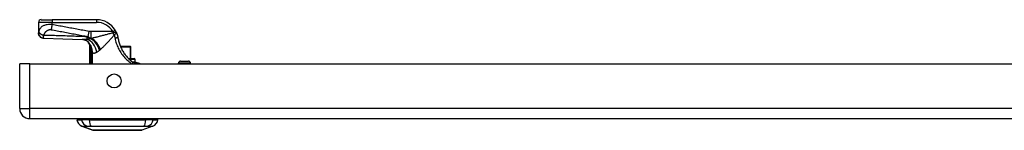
# Model space of a CAD drawing. Header units: inches. Extents: x 4 to 120, y 7 to 65.
# Tile 1 of 83: x 3.89 to 18.24, y 7.12 to 8.74. Entities that reach past the tile are written whole.
import ezdxf

# ---------------------------------------------------------------- set-up
doc = ezdxf.new("R2010")
doc.units = ezdxf.units.IN
doc.header["$MEASUREMENT"] = 0
doc.layers.add('Visible Edges(ANSI)', color=7, linetype='Continuous', lineweight=25)
doc.layers.add('Visible Tangent Edges(ANSI)', color=7, linetype='Continuous', lineweight=25)

msp = doc.modelspace()

# ---------------------------------------------------------------- linework, layer by layer
at = {"layer": 'Visible Edges(ANSI)'}
for p, q in [((4.168, 8.699), (4.168, 8.547)), ((4.208, 8.738), (4.365, 8.738)), ((5.014, 8.738), (4.365, 8.738)), ((4.168, 8.547), (4.168, 8.546)), ((4.911, 8.382), (4.911, 8.093)), ((4.928, 8.359), (4.929, 8.358)), ((5.501, 8.348), (5.361, 8.348)), ((5.501, 8.348), (5.503, 8.348)), ((5.511, 8.171), (5.511, 8.34)), ((3.894, 7.439), (3.894, 8.093)), ((4.04, 8.093), (3.894, 8.093)), ((4.04, 8.093), (27.666, 8.093)), ((5.477, 8.171), (5.562, 8.171)), ((5.589, 8.112), (5.558, 8.112)), ((5.574, 8.124), (5.574, 8.159)), ((5.591, 8.112), (5.589, 8.112)), ((6.206, 8.093), (6.206, 8.102)), ((6.238, 8.134), (6.352, 8.134)), ((6.384, 8.093), (6.384, 8.102)), ((4.04, 7.293), (27.666, 7.293)), ((4.727, 7.278), (4.796, 7.278)), ((4.906, 7.278), (4.796, 7.278)), ((4.961, 7.123), (4.801, 7.185)), ((4.906, 7.278), (5.73, 7.278)), ((5.835, 7.185), (5.675, 7.123)), ((5.841, 7.278), (5.73, 7.278)), ((5.841, 7.278), (5.909, 7.278))]:
    msp.add_line(p, q, dxfattribs=at)
at = {"layer": 'Visible Edges(ANSI)', "flags": 128}
for points in [[(4.246, 8.466), (4.23, 8.468), (4.216, 8.473), (4.203, 8.48), (4.191, 8.49), (4.181, 8.502), (4.174, 8.516), (4.17, 8.53), (4.168, 8.546)], [(4.246, 8.466), (4.524, 8.458), (4.802, 8.447)], [(5.301, 8.555), (5.3, 8.556), (5.299, 8.557), (5.299, 8.558), (5.298, 8.559), (5.298, 8.561), (5.297, 8.562), (5.297, 8.563), (5.296, 8.564), (5.295, 8.566), (5.295, 8.567), (5.294, 8.568), (5.293, 8.569), (5.293, 8.57), (5.292, 8.572), (5.292, 8.573), (5.291, 8.574), (5.29, 8.575), (5.29, 8.576), (5.289, 8.578), (5.288, 8.579), (5.288, 8.58), (5.287, 8.581), (5.286, 8.582), (5.286, 8.583)], [(5.301, 8.555), (5.302, 8.551), (5.303, 8.548), (5.305, 8.545), (5.306, 8.542), (5.308, 8.538), (5.309, 8.535), (5.31, 8.532), (5.311, 8.528), (5.312, 8.525), (5.314, 8.522), (5.315, 8.518), (5.316, 8.515), (5.317, 8.511), (5.318, 8.508), (5.319, 8.505), (5.32, 8.501), (5.32, 8.498), (5.321, 8.494), (5.322, 8.491), (5.323, 8.487), (5.323, 8.484), (5.324, 8.481), (5.325, 8.477), (5.325, 8.474)], [(5.325, 8.474), (5.328, 8.459), (5.331, 8.444), (5.334, 8.429), (5.338, 8.415), (5.342, 8.4), (5.347, 8.386), (5.352, 8.372), (5.357, 8.358), (5.363, 8.344), (5.369, 8.33), (5.375, 8.316), (5.382, 8.303), (5.389, 8.289), (5.397, 8.276), (5.405, 8.264), (5.413, 8.251), (5.421, 8.239), (5.43, 8.226), (5.439, 8.215), (5.449, 8.203), (5.458, 8.192), (5.468, 8.181), (5.478, 8.17), (5.488, 8.16)], [(4.906, 8.396), (4.894, 8.408), (4.88, 8.419), (4.865, 8.429), (4.85, 8.436), (4.835, 8.442), (4.822, 8.445), (4.811, 8.447), (4.802, 8.447)], [(4.911, 8.382), (4.911, 8.382), (4.911, 8.381), (4.911, 8.381), (4.911, 8.381), (4.912, 8.381), (4.912, 8.38), (4.912, 8.38), (4.913, 8.379), (4.913, 8.378), (4.914, 8.378), (4.915, 8.377), (4.915, 8.376), (4.916, 8.375), (4.917, 8.374), (4.918, 8.373), (4.919, 8.371), (4.92, 8.37), (4.921, 8.369), (4.922, 8.367), (4.923, 8.366), (4.924, 8.364), (4.926, 8.362), (4.927, 8.361), (4.928, 8.359)], [(4.929, 8.358), (4.929, 8.358), (4.929, 8.358), (4.929, 8.357), (4.929, 8.357), (4.93, 8.357), (4.93, 8.357), (4.93, 8.356), (4.93, 8.356), (4.93, 8.356), (4.931, 8.355), (4.931, 8.355), (4.931, 8.355), (4.931, 8.354), (4.931, 8.354), (4.932, 8.354), (4.932, 8.353), (4.932, 8.353), (4.932, 8.352), (4.932, 8.352), (4.933, 8.352), (4.933, 8.351), (4.933, 8.351), (4.933, 8.351), (4.933, 8.35)], [(5.533, 8.121), (5.532, 8.122), (5.53, 8.124), (5.528, 8.125), (5.526, 8.127), (5.524, 8.128), (5.522, 8.13), (5.52, 8.131), (5.518, 8.133), (5.516, 8.135), (5.515, 8.136), (5.513, 8.138), (5.511, 8.139), (5.509, 8.141), (5.507, 8.143), (5.505, 8.144), (5.503, 8.146), (5.501, 8.148), (5.499, 8.15), (5.498, 8.151), (5.496, 8.153), (5.494, 8.155), (5.492, 8.157), (5.49, 8.158), (5.488, 8.16)], [(5.558, 8.112), (5.557, 8.112), (5.556, 8.112), (5.556, 8.112), (5.555, 8.112), (5.554, 8.112), (5.553, 8.113), (5.552, 8.113), (5.551, 8.113), (5.55, 8.113), (5.549, 8.113), (5.548, 8.113), (5.547, 8.114), (5.546, 8.114), (5.545, 8.115), (5.543, 8.115), (5.542, 8.115), (5.541, 8.116), (5.54, 8.116), (5.539, 8.117), (5.538, 8.118), (5.537, 8.118), (5.536, 8.119), (5.535, 8.12), (5.533, 8.121)], [(5.589, 8.112), (5.599, 8.112), (5.609, 8.11), (5.617, 8.108), (5.625, 8.105), (5.631, 8.102), (5.637, 8.1), (5.642, 8.097), (5.648, 8.093)], [(5.591, 8.112), (5.601, 8.112), (5.611, 8.11), (5.619, 8.108), (5.627, 8.105), (5.634, 8.102), (5.639, 8.099), (5.644, 8.096), (5.648, 8.093)], [(4.963, 7.123), (4.963, 7.123), (4.965, 7.123), (4.967, 7.123), (4.97, 7.123), (4.974, 7.123), (4.978, 7.123), (4.984, 7.123), (4.99, 7.123), (4.997, 7.123), (5.005, 7.123), (5.013, 7.123), (5.023, 7.123), (5.033, 7.123), (5.044, 7.123), (5.055, 7.123), (5.067, 7.123), (5.08, 7.123), (5.093, 7.123), (5.106, 7.123), (5.121, 7.123), (5.135, 7.123), (5.151, 7.123), (5.166, 7.123), (5.182, 7.123), (5.199, 7.123), (5.215, 7.123), (5.232, 7.123), (5.249, 7.123), (5.266, 7.123), (5.283, 7.123), (5.301, 7.123), (5.318, 7.123), (5.336, 7.123), (5.353, 7.123), (5.371, 7.123), (5.388, 7.123), (5.405, 7.123), (5.421, 7.123), (5.438, 7.123), (5.454, 7.123), (5.47, 7.123), (5.486, 7.123), (5.501, 7.123), (5.516, 7.123), (5.53, 7.123), (5.544, 7.123), (5.557, 7.123), (5.569, 7.123), (5.581, 7.123), (5.593, 7.123), (5.603, 7.123), (5.613, 7.123), (5.623, 7.123), (5.631, 7.123), (5.639, 7.123), (5.646, 7.123), (5.652, 7.123), (5.658, 7.123), (5.663, 7.123), (5.666, 7.123), (5.669, 7.123), (5.671, 7.123), (5.673, 7.123), (5.673, 7.123)]]:
    msp.add_lwpolyline(points, dxfattribs=at)
at = {"layer": 'Visible Edges(ANSI)'}
msp.add_circle((5.269, 7.843), 0.102, dxfattribs=at)
for centre, radius, start, end in [((4.208, 8.699), 0.0394, 90, 180), ((5.014, 8.423), 0.315, 30.5805, 90), ((4.737, 8.289), 0.197, 28.1462, 37.2505), ((5.503, 8.34), 0.00787, 0, 90), ((5.562, 8.159), 0.0118, 0, 90), ((5.562, 8.124), 0.0118, 283.2615, 0), ((6.238, 8.102), 0.0315, 90, 180), ((6.352, 8.102), 0.0315, 0, 90), ((4.04, 7.439), 0.146, 180, 270), ((4.844, 7.295), 0.118, 188.6009, 248.7495), ((4.787, 7.27), 0.0394, 143.1301, 168.463), ((5.792, 7.295), 0.118, 291.2505, 351.3991), ((5.85, 7.27), 0.0394, 11.537, 36.8699), ((4.963, 7.128), 0.00492, 248.7495, 269.7912), ((5.673, 7.128), 0.00492, 270.2088, 291.2505)]:
    msp.add_arc(centre, radius, start, end, dxfattribs=at)
at = {"layer": 'Visible Tangent Edges(ANSI)'}
for p, q in [((4.365, 8.699), (4.168, 8.699)), ((4.365, 8.738), (4.365, 8.699)), ((4.365, 8.666), (4.365, 8.699)), ((4.365, 8.699), (5.014, 8.699)), ((5.014, 8.738), (5.014, 8.699)), ((4.903, 8.566), (4.889, 8.491)), ((4.924, 8.463), (4.924, 8.461)), ((4.935, 8.463), (4.924, 8.463)), ((5.252, 8.563), (4.932, 8.563)), ((4.932, 8.563), (4.932, 8.465)), ((4.932, 8.465), (4.941, 8.465)), ((5.252, 8.563), (5.286, 8.583)), ((4.94, 8.333), (4.935, 8.332)), ((5.364, 8.34), (5.505, 8.34)), ((5.511, 8.34), (5.505, 8.34)), ((5.505, 8.34), (5.505, 8.171)), ((4.924, 8.281), (4.943, 8.281)), ((4.924, 8.281), (4.924, 8.093)), ((4.943, 8.093), (4.943, 8.281)), ((4.954, 8.258), (4.944, 8.258)), ((4.944, 8.258), (4.944, 8.093)), ((4.954, 8.093), (4.954, 8.258)), ((4.04, 7.439), (4.04, 8.093)), ((5.574, 8.159), (5.489, 8.159)), ((5.53, 8.124), (5.574, 8.124)), ((6.384, 8.102), (6.206, 8.102)), ((3.894, 7.439), (4.04, 7.439)), ((27.666, 7.439), (4.04, 7.439)), ((4.04, 7.293), (4.04, 7.439)), ((4.801, 7.185), (4.961, 7.123))]:
    msp.add_line(p, q, dxfattribs=at)
at = {"layer": 'Visible Tangent Edges(ANSI)', "flags": 128}
for points in [[(4.365, 8.666), (4.347, 8.667), (4.329, 8.667), (4.312, 8.666), (4.296, 8.664), (4.281, 8.662), (4.267, 8.659), (4.255, 8.655), (4.244, 8.651), (4.235, 8.647), (4.226, 8.642), (4.218, 8.637), (4.212, 8.632), (4.206, 8.627), (4.2, 8.621), (4.196, 8.616), (4.191, 8.61), (4.188, 8.604), (4.185, 8.599), (4.182, 8.593), (4.179, 8.587), (4.177, 8.581), (4.175, 8.574), (4.173, 8.568), (4.172, 8.562)], [(4.365, 8.666), (4.365, 8.663), (4.364, 8.66), (4.364, 8.656), (4.363, 8.653), (4.362, 8.65), (4.362, 8.646), (4.361, 8.643), (4.361, 8.64), (4.36, 8.636), (4.359, 8.633), (4.359, 8.63), (4.358, 8.627), (4.358, 8.623), (4.357, 8.62), (4.356, 8.617), (4.356, 8.614), (4.355, 8.611), (4.355, 8.608), (4.354, 8.605), (4.354, 8.602), (4.353, 8.6), (4.352, 8.597), (4.352, 8.594), (4.351, 8.592)], [(4.903, 8.566), (4.88, 8.57), (4.858, 8.574), (4.836, 8.578), (4.813, 8.583), (4.791, 8.587), (4.768, 8.591), (4.746, 8.595), (4.724, 8.599), (4.701, 8.604), (4.679, 8.608), (4.656, 8.612), (4.634, 8.616), (4.612, 8.62), (4.589, 8.624), (4.567, 8.629), (4.544, 8.633), (4.522, 8.637), (4.5, 8.641), (4.477, 8.645), (4.455, 8.65), (4.432, 8.654), (4.41, 8.658), (4.388, 8.662), (4.365, 8.666)], [(4.172, 8.562), (4.172, 8.561), (4.171, 8.56), (4.171, 8.56), (4.171, 8.559), (4.171, 8.558), (4.171, 8.557), (4.171, 8.556), (4.17, 8.556), (4.17, 8.555), (4.17, 8.554), (4.17, 8.554), (4.17, 8.553), (4.169, 8.552), (4.169, 8.552), (4.169, 8.551), (4.169, 8.55), (4.169, 8.55), (4.169, 8.549), (4.169, 8.549), (4.169, 8.548), (4.169, 8.548), (4.168, 8.547), (4.168, 8.547), (4.168, 8.547)], [(4.168, 8.547), (4.169, 8.542), (4.169, 8.538), (4.17, 8.533), (4.171, 8.528), (4.172, 8.524), (4.174, 8.519), (4.176, 8.514), (4.178, 8.51), (4.181, 8.505), (4.184, 8.501), (4.187, 8.497), (4.19, 8.493), (4.194, 8.489), (4.198, 8.486), (4.203, 8.483), (4.207, 8.48), (4.211, 8.477), (4.216, 8.475), (4.221, 8.473), (4.226, 8.471), (4.23, 8.47), (4.235, 8.469), (4.24, 8.468), (4.244, 8.468)], [(4.172, 8.562), (4.173, 8.56), (4.174, 8.557), (4.175, 8.555), (4.176, 8.552), (4.178, 8.55), (4.18, 8.547), (4.182, 8.545), (4.185, 8.542), (4.187, 8.539), (4.19, 8.537), (4.193, 8.534), (4.196, 8.532), (4.2, 8.529), (4.204, 8.527), (4.207, 8.525), (4.211, 8.523), (4.215, 8.521), (4.219, 8.519), (4.223, 8.517), (4.227, 8.515), (4.232, 8.513), (4.236, 8.512), (4.24, 8.511), (4.244, 8.509)], [(4.244, 8.468), (4.244, 8.469), (4.244, 8.47), (4.244, 8.47), (4.244, 8.471), (4.244, 8.473), (4.243, 8.474), (4.243, 8.475), (4.243, 8.477), (4.243, 8.478), (4.243, 8.48), (4.243, 8.482), (4.243, 8.484), (4.243, 8.485), (4.243, 8.487), (4.243, 8.489), (4.243, 8.491), (4.243, 8.493), (4.243, 8.495), (4.244, 8.497), (4.244, 8.5), (4.244, 8.502), (4.244, 8.504), (4.244, 8.507), (4.244, 8.509)], [(4.244, 8.509), (4.246, 8.515), (4.248, 8.52), (4.251, 8.525), (4.253, 8.53), (4.256, 8.535), (4.259, 8.54), (4.262, 8.545), (4.265, 8.549), (4.269, 8.554), (4.272, 8.558), (4.276, 8.563), (4.28, 8.567), (4.285, 8.571), (4.289, 8.575), (4.294, 8.578), (4.299, 8.582), (4.305, 8.585), (4.31, 8.587), (4.316, 8.59), (4.323, 8.592), (4.33, 8.593), (4.337, 8.593), (4.344, 8.593), (4.351, 8.592)], [(4.871, 8.488), (4.845, 8.489), (4.819, 8.49), (4.793, 8.491), (4.767, 8.492), (4.741, 8.493), (4.714, 8.494), (4.688, 8.495), (4.662, 8.496), (4.636, 8.497), (4.61, 8.498), (4.584, 8.499), (4.558, 8.5), (4.531, 8.5), (4.505, 8.501), (4.479, 8.502), (4.453, 8.503), (4.427, 8.504), (4.401, 8.505), (4.375, 8.506), (4.349, 8.506), (4.322, 8.507), (4.296, 8.508), (4.27, 8.509), (4.244, 8.509)], [(4.246, 8.466), (4.246, 8.466), (4.246, 8.466), (4.245, 8.466), (4.245, 8.466), (4.245, 8.466), (4.245, 8.466), (4.245, 8.466), (4.245, 8.466), (4.245, 8.466), (4.245, 8.467), (4.245, 8.467), (4.245, 8.467), (4.245, 8.467), (4.245, 8.467), (4.245, 8.467), (4.245, 8.467), (4.245, 8.467), (4.245, 8.467), (4.245, 8.467), (4.245, 8.467), (4.245, 8.468), (4.244, 8.468), (4.244, 8.468), (4.244, 8.468)], [(4.351, 8.592), (4.374, 8.588), (4.396, 8.583), (4.419, 8.579), (4.441, 8.575), (4.463, 8.571), (4.486, 8.567), (4.508, 8.563), (4.531, 8.558), (4.553, 8.554), (4.575, 8.55), (4.598, 8.546), (4.62, 8.542), (4.642, 8.537), (4.665, 8.533), (4.687, 8.529), (4.71, 8.525), (4.732, 8.521), (4.754, 8.516), (4.777, 8.512), (4.799, 8.508), (4.822, 8.504), (4.844, 8.5), (4.866, 8.496), (4.889, 8.491)], [(4.924, 8.463), (4.921, 8.464), (4.919, 8.465), (4.917, 8.466), (4.914, 8.467), (4.912, 8.468), (4.91, 8.469), (4.908, 8.47), (4.905, 8.471), (4.903, 8.472), (4.901, 8.473), (4.899, 8.474), (4.897, 8.475), (4.894, 8.476), (4.892, 8.477), (4.89, 8.478), (4.888, 8.479), (4.886, 8.48), (4.884, 8.481), (4.882, 8.482), (4.88, 8.483), (4.877, 8.484), (4.875, 8.486), (4.873, 8.487), (4.871, 8.488)], [(4.889, 8.491), (4.891, 8.49), (4.893, 8.488), (4.894, 8.487), (4.896, 8.486), (4.898, 8.484), (4.9, 8.483), (4.902, 8.482), (4.903, 8.48), (4.905, 8.479), (4.907, 8.478), (4.909, 8.477), (4.91, 8.476), (4.912, 8.475), (4.914, 8.474), (4.916, 8.473), (4.918, 8.472), (4.919, 8.471), (4.921, 8.47), (4.923, 8.469), (4.925, 8.469), (4.927, 8.468), (4.928, 8.467), (4.93, 8.466), (4.932, 8.465)], [(4.932, 8.563), (4.931, 8.563), (4.929, 8.563), (4.928, 8.563), (4.927, 8.564), (4.926, 8.564), (4.925, 8.564), (4.923, 8.564), (4.922, 8.564), (4.921, 8.564), (4.92, 8.564), (4.919, 8.564), (4.917, 8.564), (4.916, 8.564), (4.915, 8.564), (4.914, 8.564), (4.913, 8.564), (4.911, 8.565), (4.91, 8.565), (4.909, 8.565), (4.908, 8.565), (4.907, 8.565), (4.905, 8.565), (4.904, 8.566), (4.903, 8.566)], [(4.935, 8.463), (4.935, 8.463), (4.934, 8.463), (4.934, 8.463), (4.933, 8.463), (4.933, 8.462), (4.932, 8.462), (4.932, 8.462), (4.931, 8.462), (4.931, 8.462), (4.93, 8.462), (4.93, 8.462), (4.929, 8.462), (4.929, 8.462), (4.928, 8.462), (4.928, 8.461), (4.928, 8.461), (4.927, 8.461), (4.927, 8.461), (4.926, 8.461), (4.926, 8.461), (4.925, 8.461), (4.925, 8.461), (4.924, 8.461), (4.924, 8.461)], [(4.941, 8.465), (4.941, 8.465), (4.941, 8.465), (4.94, 8.465), (4.94, 8.465), (4.94, 8.465), (4.94, 8.465), (4.939, 8.465), (4.939, 8.465), (4.939, 8.465), (4.939, 8.464), (4.938, 8.464), (4.938, 8.464), (4.938, 8.464), (4.938, 8.464), (4.937, 8.464), (4.937, 8.464), (4.937, 8.464), (4.937, 8.464), (4.936, 8.463), (4.936, 8.463), (4.936, 8.463), (4.936, 8.463), (4.935, 8.463), (4.935, 8.463)], [(5.247, 8.544), (5.233, 8.54), (5.22, 8.536), (5.207, 8.533), (5.193, 8.529), (5.18, 8.526), (5.167, 8.522), (5.154, 8.518), (5.141, 8.515), (5.128, 8.511), (5.114, 8.508), (5.101, 8.505), (5.089, 8.501), (5.076, 8.498), (5.063, 8.495), (5.05, 8.491), (5.038, 8.488), (5.025, 8.485), (5.013, 8.482), (5.001, 8.479), (4.988, 8.476), (4.976, 8.473), (4.964, 8.471), (4.953, 8.468), (4.941, 8.465)], [(5.069, 8.302), (5.077, 8.309), (5.084, 8.316), (5.092, 8.323), (5.1, 8.331), (5.108, 8.339), (5.116, 8.347), (5.125, 8.355), (5.133, 8.363), (5.141, 8.371), (5.149, 8.38), (5.158, 8.389), (5.166, 8.398), (5.175, 8.407), (5.183, 8.416), (5.192, 8.425), (5.201, 8.434), (5.209, 8.444), (5.218, 8.453), (5.227, 8.463), (5.236, 8.472), (5.244, 8.482), (5.253, 8.491), (5.262, 8.501), (5.271, 8.511)], [(5.258, 8.546), (5.258, 8.546), (5.257, 8.546), (5.257, 8.546), (5.256, 8.546), (5.256, 8.546), (5.255, 8.546), (5.255, 8.546), (5.254, 8.546), (5.254, 8.545), (5.253, 8.545), (5.253, 8.545), (5.252, 8.545), (5.252, 8.545), (5.251, 8.545), (5.251, 8.545), (5.25, 8.545), (5.25, 8.545), (5.249, 8.544), (5.249, 8.544), (5.248, 8.544), (5.248, 8.544), (5.247, 8.544), (5.247, 8.544), (5.247, 8.544)], [(5.252, 8.563), (5.252, 8.563), (5.252, 8.562), (5.252, 8.561), (5.253, 8.561), (5.253, 8.56), (5.253, 8.559), (5.254, 8.558), (5.254, 8.558), (5.254, 8.557), (5.254, 8.556), (5.255, 8.556), (5.255, 8.555), (5.255, 8.554), (5.255, 8.553), (5.256, 8.553), (5.256, 8.552), (5.256, 8.551), (5.256, 8.551), (5.257, 8.55), (5.257, 8.549), (5.257, 8.548), (5.258, 8.548), (5.258, 8.547), (5.258, 8.546)], [(5.301, 8.555), (5.3, 8.555), (5.3, 8.556), (5.299, 8.556), (5.298, 8.557), (5.297, 8.557), (5.296, 8.557), (5.295, 8.557), (5.293, 8.557), (5.292, 8.556), (5.29, 8.556), (5.289, 8.556), (5.287, 8.555), (5.285, 8.555), (5.283, 8.554), (5.28, 8.553), (5.278, 8.553), (5.276, 8.552), (5.273, 8.551), (5.271, 8.55), (5.268, 8.55), (5.266, 8.549), (5.263, 8.548), (5.261, 8.547), (5.258, 8.546)], [(5.271, 8.511), (5.271, 8.511), (5.271, 8.511), (5.271, 8.511), (5.271, 8.512), (5.271, 8.512), (5.271, 8.512), (5.271, 8.512), (5.271, 8.512), (5.271, 8.512), (5.271, 8.512), (5.271, 8.513), (5.271, 8.513), (5.271, 8.513), (5.271, 8.513), (5.271, 8.513), (5.272, 8.513), (5.272, 8.513), (5.272, 8.513), (5.272, 8.513), (5.272, 8.514), (5.272, 8.514), (5.272, 8.514), (5.272, 8.514), (5.272, 8.514)], [(5.271, 8.511), (5.271, 8.509), (5.272, 8.507), (5.273, 8.506), (5.273, 8.504), (5.274, 8.502), (5.275, 8.5), (5.275, 8.498), (5.276, 8.497), (5.276, 8.495), (5.277, 8.493), (5.277, 8.491), (5.278, 8.489), (5.278, 8.487), (5.279, 8.486), (5.279, 8.484), (5.28, 8.482), (5.28, 8.48), (5.281, 8.478), (5.281, 8.476), (5.281, 8.475), (5.282, 8.473), (5.282, 8.471), (5.282, 8.469), (5.283, 8.467)], [(5.272, 8.514), (5.274, 8.516), (5.276, 8.518), (5.279, 8.52), (5.281, 8.521), (5.283, 8.523), (5.285, 8.525), (5.287, 8.527), (5.289, 8.529), (5.29, 8.531), (5.292, 8.532), (5.294, 8.534), (5.295, 8.536), (5.297, 8.538), (5.298, 8.539), (5.299, 8.541), (5.3, 8.543), (5.3, 8.544), (5.301, 8.546), (5.301, 8.547), (5.302, 8.549), (5.302, 8.55), (5.302, 8.552), (5.301, 8.553), (5.301, 8.555)], [(5.325, 8.474), (5.325, 8.474), (5.325, 8.474), (5.325, 8.474), (5.324, 8.473), (5.323, 8.473), (5.322, 8.473), (5.321, 8.473), (5.32, 8.473), (5.318, 8.473), (5.316, 8.473), (5.315, 8.472), (5.313, 8.472), (5.31, 8.472), (5.308, 8.471), (5.306, 8.471), (5.303, 8.471), (5.301, 8.47), (5.298, 8.47), (5.295, 8.469), (5.293, 8.469), (5.29, 8.468), (5.288, 8.468), (5.285, 8.468), (5.283, 8.467)], [(5.283, 8.467), (5.286, 8.449), (5.291, 8.43), (5.296, 8.412), (5.301, 8.394), (5.307, 8.376), (5.314, 8.358), (5.322, 8.341), (5.33, 8.324), (5.338, 8.306), (5.348, 8.29), (5.357, 8.273), (5.368, 8.257), (5.379, 8.241), (5.39, 8.225), (5.402, 8.21), (5.414, 8.195), (5.427, 8.181), (5.44, 8.167), (5.454, 8.153), (5.468, 8.14), (5.482, 8.127), (5.497, 8.116), (5.511, 8.104), (5.526, 8.093)], [(4.876, 8.45), (4.873, 8.45), (4.869, 8.45), (4.866, 8.45), (4.863, 8.449), (4.859, 8.449), (4.856, 8.449), (4.853, 8.449), (4.849, 8.448), (4.846, 8.448), (4.843, 8.448), (4.84, 8.448), (4.837, 8.448), (4.833, 8.448), (4.83, 8.447), (4.827, 8.447), (4.824, 8.447), (4.821, 8.447), (4.818, 8.447), (4.816, 8.447), (4.813, 8.447), (4.81, 8.447), (4.807, 8.447), (4.804, 8.447), (4.802, 8.447)], [(4.924, 8.461), (4.922, 8.46), (4.92, 8.459), (4.918, 8.459), (4.916, 8.458), (4.915, 8.458), (4.913, 8.457), (4.911, 8.457), (4.909, 8.456), (4.907, 8.456), (4.905, 8.455), (4.903, 8.455), (4.901, 8.455), (4.899, 8.454), (4.897, 8.454), (4.895, 8.453), (4.893, 8.453), (4.891, 8.453), (4.889, 8.452), (4.887, 8.452), (4.885, 8.452), (4.883, 8.451), (4.88, 8.451), (4.878, 8.451), (4.876, 8.45)], [(4.925, 8.335), (4.925, 8.333), (4.925, 8.33), (4.925, 8.328), (4.925, 8.326), (4.925, 8.324), (4.924, 8.321), (4.924, 8.319), (4.924, 8.317), (4.924, 8.315), (4.924, 8.312), (4.924, 8.31), (4.924, 8.308), (4.924, 8.306), (4.924, 8.303), (4.924, 8.301), (4.924, 8.299), (4.924, 8.297), (4.924, 8.294), (4.924, 8.292), (4.924, 8.29), (4.924, 8.288), (4.924, 8.285), (4.924, 8.283), (4.924, 8.281)], [(4.929, 8.358), (4.929, 8.358), (4.928, 8.357), (4.928, 8.356), (4.928, 8.355), (4.927, 8.354), (4.927, 8.354), (4.927, 8.353), (4.927, 8.352), (4.927, 8.351), (4.927, 8.35), (4.926, 8.349), (4.926, 8.348), (4.926, 8.347), (4.926, 8.346), (4.926, 8.345), (4.926, 8.344), (4.926, 8.342), (4.926, 8.341), (4.925, 8.34), (4.925, 8.339), (4.925, 8.338), (4.925, 8.337), (4.925, 8.336), (4.925, 8.335)], [(4.935, 8.332), (4.935, 8.333), (4.935, 8.334), (4.935, 8.336), (4.934, 8.337), (4.934, 8.338), (4.934, 8.34), (4.933, 8.341), (4.933, 8.342), (4.933, 8.343), (4.933, 8.345), (4.933, 8.346), (4.932, 8.347), (4.932, 8.348), (4.932, 8.349), (4.932, 8.35), (4.932, 8.35), (4.932, 8.351), (4.932, 8.351), (4.932, 8.352), (4.932, 8.352), (4.932, 8.352), (4.933, 8.351), (4.933, 8.351), (4.933, 8.35)], [(4.94, 8.333), (4.94, 8.334), (4.94, 8.335), (4.939, 8.336), (4.939, 8.336), (4.939, 8.337), (4.939, 8.338), (4.938, 8.338), (4.938, 8.339), (4.938, 8.34), (4.938, 8.34), (4.937, 8.341), (4.937, 8.342), (4.937, 8.343), (4.936, 8.343), (4.936, 8.344), (4.936, 8.345), (4.936, 8.345), (4.935, 8.346), (4.935, 8.347), (4.935, 8.347), (4.934, 8.348), (4.934, 8.349), (4.934, 8.349), (4.933, 8.35)], [(4.943, 8.281), (4.943, 8.283), (4.943, 8.285), (4.942, 8.287), (4.942, 8.29), (4.942, 8.292), (4.942, 8.294), (4.941, 8.296), (4.941, 8.298), (4.941, 8.301), (4.941, 8.303), (4.94, 8.305), (4.94, 8.307), (4.94, 8.309), (4.939, 8.311), (4.939, 8.313), (4.939, 8.315), (4.938, 8.318), (4.938, 8.32), (4.937, 8.322), (4.937, 8.324), (4.937, 8.326), (4.936, 8.328), (4.936, 8.33), (4.935, 8.332)], [(4.954, 8.258), (4.954, 8.261), (4.954, 8.265), (4.954, 8.268), (4.953, 8.271), (4.953, 8.274), (4.953, 8.278), (4.953, 8.281), (4.952, 8.284), (4.952, 8.287), (4.951, 8.29), (4.951, 8.293), (4.95, 8.297), (4.95, 8.3), (4.949, 8.303), (4.948, 8.306), (4.948, 8.309), (4.947, 8.312), (4.946, 8.315), (4.945, 8.318), (4.944, 8.321), (4.943, 8.324), (4.942, 8.327), (4.941, 8.33), (4.94, 8.333)], [(4.943, 8.281), (4.943, 8.28), (4.943, 8.279), (4.943, 8.278), (4.943, 8.277), (4.944, 8.276), (4.944, 8.275), (4.944, 8.274), (4.944, 8.273), (4.944, 8.272), (4.944, 8.271), (4.944, 8.27), (4.944, 8.27), (4.944, 8.269), (4.944, 8.268), (4.944, 8.267), (4.944, 8.266), (4.944, 8.265), (4.944, 8.264), (4.944, 8.263), (4.944, 8.262), (4.944, 8.261), (4.944, 8.26), (4.944, 8.259), (4.944, 8.258)], [(4.954, 8.258), (4.955, 8.257), (4.957, 8.255), (4.959, 8.254), (4.961, 8.253), (4.963, 8.252), (4.966, 8.252), (4.968, 8.251), (4.97, 8.251), (4.972, 8.251), (4.975, 8.251), (4.977, 8.251), (4.98, 8.251), (4.983, 8.251), (4.985, 8.252), (4.988, 8.253), (4.991, 8.254), (4.994, 8.254), (4.997, 8.256), (5, 8.257), (5.003, 8.258), (5.006, 8.259), (5.01, 8.261), (5.013, 8.262), (5.016, 8.264)], [(5.016, 8.264), (5.018, 8.265), (5.019, 8.266), (5.021, 8.267), (5.023, 8.268), (5.024, 8.269), (5.026, 8.27), (5.028, 8.271), (5.029, 8.272), (5.031, 8.273), (5.033, 8.274), (5.034, 8.275), (5.036, 8.276), (5.038, 8.277), (5.04, 8.278), (5.041, 8.28), (5.043, 8.281), (5.045, 8.282), (5.047, 8.284), (5.048, 8.285), (5.05, 8.286), (5.052, 8.288), (5.054, 8.289), (5.056, 8.291), (5.057, 8.292)], [(5.057, 8.292), (5.058, 8.293), (5.058, 8.293), (5.058, 8.293), (5.059, 8.293), (5.059, 8.294), (5.059, 8.294), (5.06, 8.294), (5.06, 8.294), (5.06, 8.295), (5.061, 8.295), (5.061, 8.295), (5.061, 8.296), (5.061, 8.296), (5.062, 8.296), (5.062, 8.296), (5.062, 8.297), (5.063, 8.297), (5.063, 8.297), (5.063, 8.297), (5.064, 8.298), (5.064, 8.298), (5.064, 8.298), (5.065, 8.299), (5.065, 8.299)], [(5.065, 8.299), (5.065, 8.299), (5.065, 8.299), (5.065, 8.299), (5.066, 8.299), (5.066, 8.3), (5.066, 8.3), (5.066, 8.3), (5.066, 8.3), (5.066, 8.3), (5.067, 8.3), (5.067, 8.3), (5.067, 8.301), (5.067, 8.301), (5.067, 8.301), (5.067, 8.301), (5.068, 8.301), (5.068, 8.301), (5.068, 8.301), (5.068, 8.302), (5.068, 8.302), (5.068, 8.302), (5.069, 8.302), (5.069, 8.302), (5.069, 8.302)], [(5.533, 8.121), (5.534, 8.12), (5.535, 8.12), (5.535, 8.119), (5.536, 8.118), (5.536, 8.117), (5.536, 8.117), (5.537, 8.116), (5.537, 8.115), (5.537, 8.114), (5.537, 8.113), (5.537, 8.111), (5.537, 8.11), (5.537, 8.109), (5.537, 8.108), (5.537, 8.106), (5.537, 8.105), (5.536, 8.104), (5.536, 8.102), (5.536, 8.101), (5.535, 8.099), (5.535, 8.098), (5.534, 8.096), (5.534, 8.095), (5.533, 8.093)], [(5.558, 8.112), (5.559, 8.112), (5.561, 8.112), (5.562, 8.112), (5.563, 8.112), (5.565, 8.111), (5.566, 8.111), (5.568, 8.111), (5.569, 8.11), (5.57, 8.11), (5.572, 8.109), (5.573, 8.108), (5.575, 8.108), (5.576, 8.107), (5.577, 8.106), (5.578, 8.105), (5.58, 8.104), (5.581, 8.103), (5.582, 8.102), (5.583, 8.1), (5.584, 8.099), (5.585, 8.098), (5.586, 8.096), (5.586, 8.095), (5.587, 8.093)], [(4.801, 7.185), (4.802, 7.185), (4.802, 7.185), (4.803, 7.185), (4.804, 7.185), (4.805, 7.185), (4.806, 7.185), (4.808, 7.185), (4.81, 7.185), (4.812, 7.185), (4.815, 7.185), (4.818, 7.185), (4.821, 7.185), (4.824, 7.184), (4.828, 7.184), (4.831, 7.184), (4.835, 7.184), (4.84, 7.184), (4.844, 7.184), (4.849, 7.184), (4.854, 7.184), (4.859, 7.184), (4.864, 7.184), (4.87, 7.184), (4.878, 7.184)], [(4.878, 7.184), (4.879, 7.184), (4.881, 7.184), (4.882, 7.184), (4.884, 7.184), (4.886, 7.184), (4.887, 7.184), (4.889, 7.184), (4.891, 7.184), (4.893, 7.184), (4.895, 7.184), (4.897, 7.184), (4.899, 7.184), (4.901, 7.184), (4.904, 7.184), (4.906, 7.184), (4.908, 7.184), (4.911, 7.184), (4.913, 7.184), (4.916, 7.184), (4.919, 7.184), (4.921, 7.184), (4.924, 7.184), (4.927, 7.184), (4.929, 7.184)], [(4.929, 7.184), (4.963, 7.184), (4.994, 7.184), (5.025, 7.184), (5.057, 7.184), (5.089, 7.184), (5.121, 7.185), (5.154, 7.185), (5.187, 7.185), (5.219, 7.185), (5.252, 7.185), (5.285, 7.185), (5.318, 7.185), (5.351, 7.185), (5.384, 7.185), (5.417, 7.185), (5.45, 7.185), (5.482, 7.185), (5.515, 7.185), (5.547, 7.184), (5.579, 7.184), (5.611, 7.184), (5.642, 7.184), (5.673, 7.184), (5.707, 7.184)], [(5.707, 7.184), (5.709, 7.184), (5.712, 7.184), (5.715, 7.184), (5.717, 7.184), (5.72, 7.184), (5.723, 7.184), (5.725, 7.184), (5.728, 7.184), (5.73, 7.184), (5.732, 7.184), (5.735, 7.184), (5.737, 7.184), (5.739, 7.184), (5.741, 7.184), (5.743, 7.184), (5.745, 7.184), (5.747, 7.184), (5.749, 7.184), (5.75, 7.184), (5.752, 7.184), (5.754, 7.184), (5.755, 7.184), (5.757, 7.184), (5.758, 7.184)], [(5.758, 7.184), (5.766, 7.184), (5.772, 7.184), (5.777, 7.184), (5.782, 7.184), (5.787, 7.184), (5.792, 7.184), (5.796, 7.184), (5.801, 7.184), (5.805, 7.184), (5.808, 7.184), (5.812, 7.184), (5.815, 7.185), (5.818, 7.185), (5.821, 7.185), (5.824, 7.185), (5.826, 7.185), (5.828, 7.185), (5.83, 7.185), (5.831, 7.185), (5.832, 7.185), (5.833, 7.185), (5.834, 7.185), (5.834, 7.185), (5.835, 7.185)], [(5.043, 7.123), (5.037, 7.123), (5.031, 7.123), (5.025, 7.123), (5.019, 7.123), (5.013, 7.123), (5.008, 7.123), (5.003, 7.123), (4.999, 7.123), (4.994, 7.123), (4.99, 7.123), (4.986, 7.123), (4.982, 7.123), (4.979, 7.123), (4.976, 7.123), (4.973, 7.123), (4.971, 7.123), (4.968, 7.123), (4.967, 7.123), (4.965, 7.123), (4.964, 7.123), (4.962, 7.123), (4.962, 7.123), (4.961, 7.123), (4.961, 7.123)], [(5.09, 7.123), (5.088, 7.123), (5.086, 7.123), (5.084, 7.123), (5.082, 7.123), (5.08, 7.123), (5.078, 7.123), (5.076, 7.123), (5.074, 7.123), (5.072, 7.123), (5.07, 7.123), (5.068, 7.123), (5.066, 7.123), (5.064, 7.123), (5.062, 7.123), (5.06, 7.123), (5.058, 7.123), (5.056, 7.123), (5.054, 7.123), (5.053, 7.123), (5.051, 7.123), (5.049, 7.123), (5.047, 7.123), (5.045, 7.123), (5.043, 7.123)], [(5.546, 7.123), (5.529, 7.123), (5.513, 7.123), (5.495, 7.123), (5.477, 7.123), (5.458, 7.123), (5.439, 7.123), (5.419, 7.123), (5.4, 7.123), (5.38, 7.123), (5.359, 7.123), (5.339, 7.123), (5.318, 7.123), (5.297, 7.123), (5.277, 7.123), (5.256, 7.123), (5.236, 7.123), (5.216, 7.123), (5.197, 7.123), (5.178, 7.123), (5.159, 7.123), (5.141, 7.123), (5.123, 7.123), (5.107, 7.123), (5.09, 7.123)], [(5.593, 7.123), (5.591, 7.123), (5.589, 7.123), (5.587, 7.123), (5.585, 7.123), (5.584, 7.123), (5.582, 7.123), (5.58, 7.123), (5.578, 7.123), (5.576, 7.123), (5.574, 7.123), (5.572, 7.123), (5.57, 7.123), (5.568, 7.123), (5.566, 7.123), (5.564, 7.123), (5.562, 7.123), (5.56, 7.123), (5.558, 7.123), (5.556, 7.123), (5.554, 7.123), (5.552, 7.123), (5.55, 7.123), (5.548, 7.123), (5.546, 7.123)], [(5.675, 7.123), (5.675, 7.123), (5.674, 7.123), (5.674, 7.123), (5.673, 7.123), (5.671, 7.123), (5.67, 7.123), (5.668, 7.123), (5.665, 7.123), (5.663, 7.123), (5.66, 7.123), (5.657, 7.123), (5.654, 7.123), (5.65, 7.123), (5.646, 7.123), (5.642, 7.123), (5.637, 7.123), (5.633, 7.123), (5.628, 7.123), (5.622, 7.123), (5.617, 7.123), (5.611, 7.123), (5.605, 7.123), (5.599, 7.123), (5.593, 7.123)]]:
    msp.add_lwpolyline(points, dxfattribs=at)
at = {"layer": 'Visible Tangent Edges(ANSI)'}
for centre, radius, start, end in [((5.014, 8.423), 0.276, 30.5805, 90), ((4.963, 7.128), 0.00492, 248.7495, 269.7912)]:
    msp.add_arc(centre, radius, start, end, dxfattribs=at)
for centre, major_axis, ratio, start_param, end_param in [((1.393, 8.859), (3.673, -0.28), 0.09119, 5.963131, 5.978489), ((4.885, 8.562), (-0.005, -0.118), 0.119705, 5.400993, 5.962795), ((1.412, 8.958), (3.672, -0.383), 0.123492, 5.999185, 6.006887), ((4.935, 8.299), (-0.099, 0.17), 0.604176, 4.374903, 5.517504), ((4.941, 8.302), (-0.098, 0.171), 0.594817, 4.382906, 5.514832), ((5.247, 8.511), (-0.116, 0.159), 0.099559, 4.639553, 4.847409), ((5.258, 8.518), (-0.078, 0.181), 0.058123, 4.666855, 4.846581), ((4.861, 8.264), (-0.063, 0.186), 0.76978, 4.456044, 5.771273), ((4.757, 8.267), (0.149, 0.129), 0.924855, 5.892344, 6.283185), ((4.924, 8.292), (0.096, -0.172), 0.627605, 1.231527, 2.411005), ((4.944, 8.335), (-0.0197, 0.0011), 0.203793, 0.278045, 1.130973), ((5.501, 8.34), (0, 0.00787), 0.489583, 4.712389, 6.283185), ((4.906, 7.298), (0.016, -0.117), 0.948273, 4.754759, 5.892029), ((4.944, 7.298), (-0.005, -0.118), 0.314585, 4.896593, 6.033863), ((5.692, 7.298), (0.005, -0.118), 0.314585, 0.249322, 1.386592), ((5.73, 7.298), (-0.016, -0.117), 0.948273, 0.391156, 1.528426)]:
    msp.add_ellipse(centre, major_axis=major_axis, ratio=ratio, start_param=start_param, end_param=end_param, dxfattribs=at)

doc.saveas('drawing.dxf')
